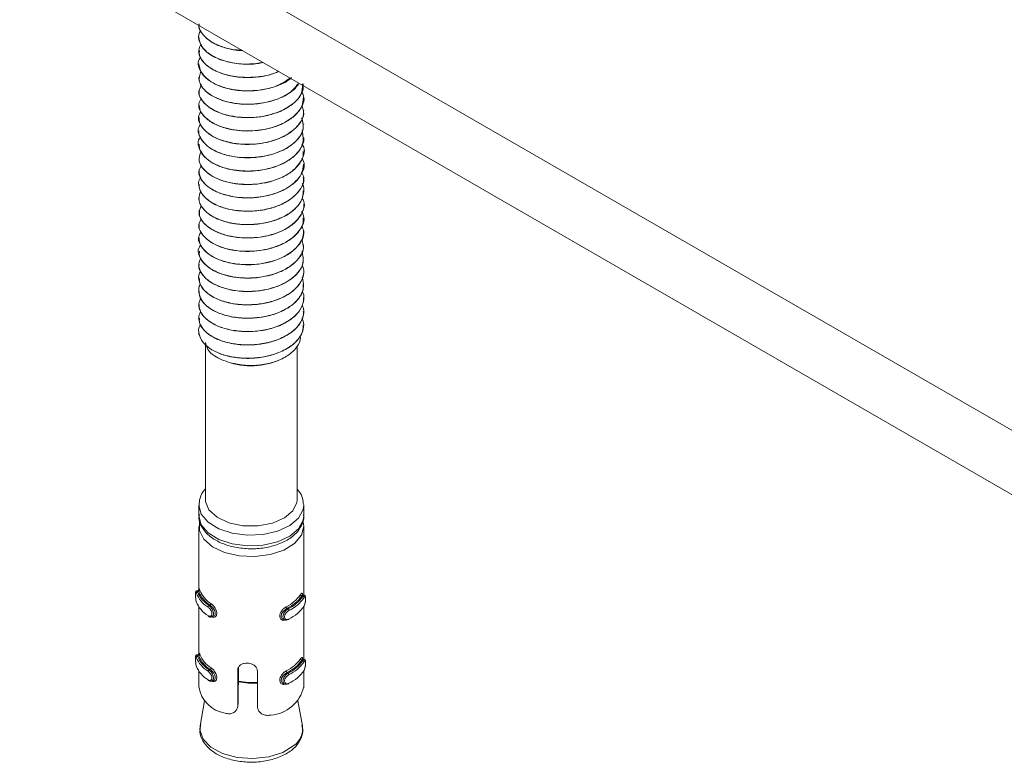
# Model space of a CAD drawing. Header units: millimetres. Extents: x -336 to 487, y -1247 to -28.
# Tile 1 of 49: x -300 to -225, y -1208 to -1152. Entities that reach past the tile are written whole.
import ezdxf

# ---------------------------------------------------------------- set-up
doc = ezdxf.new("R2010")
doc.units = ezdxf.units.MM

msp = doc.modelspace()

# ---------------------------------------------------------------- linework, layer by layer
at = {"color": 7, "linetype": 'Continuous', "lineweight": 15}
for p, q in [((-218.906, -1186.329), (-300.223, -1139.397)), ((-218.906, -1191.229), (-300.223, -1144.297)), ((-286.545, -1153.082), (-286.545, -1153.09)), ((-286.545, -1154.103), (-286.545, -1154.111)), ((-286.545, -1155.124), (-286.545, -1155.132)), ((-286.545, -1156.145), (-286.545, -1156.153)), ((-286.545, -1157.165), (-286.545, -1157.174)), ((-278.545, -1157.684), (-278.545, -1157.676)), ((-286.545, -1158.186), (-286.545, -1158.194)), ((-278.545, -1158.705), (-278.545, -1158.697)), ((-286.545, -1159.207), (-286.545, -1159.215)), ((-286.545, -1160.228), (-286.545, -1160.236)), ((-278.545, -1159.726), (-278.545, -1159.718)), ((-278.545, -1160.746), (-278.545, -1160.739)), ((-286.545, -1161.249), (-286.545, -1161.257)), ((-278.545, -1161.767), (-278.545, -1161.759)), ((-286.545, -1162.269), (-286.545, -1162.278)), ((-286.545, -1163.29), (-286.545, -1163.298)), ((-278.545, -1162.788), (-278.545, -1162.78)), ((-278.545, -1163.809), (-278.545, -1163.8)), ((-286.545, -1164.311), (-286.545, -1164.319)), ((-278.545, -1164.83), (-278.545, -1164.822)), ((-286.545, -1165.332), (-286.545, -1165.34)), ((-286.545, -1166.353), (-286.545, -1166.361)), ((-278.545, -1165.85), (-278.545, -1165.842)), ((-278.545, -1166.871), (-278.545, -1166.863)), ((-286.545, -1167.373), (-286.545, -1167.382)), ((-278.545, -1167.892), (-278.545, -1167.884)), ((-286.545, -1168.394), (-286.545, -1168.402)), ((-286.545, -1169.416), (-286.545, -1169.423)), ((-278.545, -1168.913), (-278.545, -1168.905)), ((-278.545, -1169.934), (-278.545, -1169.926)), ((-286.545, -1170.436), (-286.545, -1170.444)), ((-286.545, -1171.457), (-286.545, -1171.465)), ((-278.545, -1170.954), (-278.545, -1170.946)), ((-278.545, -1171.975), (-278.545, -1171.967)), ((-286.545, -1172.477), (-286.545, -1172.486)), ((-278.545, -1172.996), (-278.545, -1172.988)), ((-286.545, -1173.498), (-286.545, -1173.506)), ((-286.545, -1174.519), (-286.545, -1174.527)), ((-278.545, -1174.017), (-278.545, -1174.009)), ((-278.545, -1175.038), (-278.545, -1175.029)), ((-286.545, -1175.54), (-286.545, -1175.548)), ((-286.545, -1175.548), (-286.545, -1175.739)), ((-286.543, -1175.814), (-286.545, -1175.739)), ((-286.543, -1175.617), (-286.543, -1175.814)), ((-286.045, -1176.562), (-286.045, -1188.397)), ((-279.045, -1188.397), (-279.045, -1176.646)), ((-280.069, -1177.575), (-279.97, -1177.518)), ((-286.545, -1188.805), (-286.545, -1189.622)), ((-278.549, -1188.702), (-278.545, -1188.805)), ((-278.545, -1189.622), (-278.545, -1188.805)), ((-286.545, -1190.439), (-286.545, -1195.277)), ((-278.545, -1195.67), (-278.545, -1190.439)), ((-286.594, -1195.311), (-286.712, -1195.344)), ((-278.499, -1195.688), (-278.609, -1195.645)), ((-286.545, -1196.574), (-286.545, -1200.177)), ((-278.545, -1200.569), (-278.545, -1196.563)), ((-285.57, -1197.345), (-285.451, -1197.312)), ((-280.096, -1197.531), (-279.986, -1197.574)), ((-286.594, -1200.21), (-286.712, -1200.243)), ((-278.499, -1200.588), (-278.609, -1200.545)), ((-286.545, -1201.474), (-286.545, -1202.688)), ((-283.577, -1204.102), (-283.577, -1201.412)), ((-283.529, -1201.225), (-283.545, -1203.85)), ((-282.081, -1201.474), (-282.081, -1204.165)), ((-278.545, -1202.752), (-278.545, -1201.463)), ((-285.57, -1202.245), (-285.451, -1202.212)), ((-280.096, -1202.431), (-279.986, -1202.474)), ((-286.105, -1203.741), (-286.444, -1205.669)), ((-283.582, -1204.184), (-283.551, -1203.935)), ((-283.545, -1203.85), (-283.562, -1203.933)), ((-278.647, -1205.669), (-278.986, -1203.741)), ((-278.647, -1205.669), (-278.656, -1205.621))]:
    msp.add_line(p, q, dxfattribs=at)
at = {"color": 7, "linetype": 'Continuous', "lineweight": 0}
for p, q in [((-286.56, -1195.412), (-286.644, -1195.435)), ((-285.687, -1196.451), (-285.771, -1196.474)), ((-278.693, -1195.74), (-278.616, -1195.771)), ((-279.815, -1196.696), (-279.738, -1196.726)), ((-286.56, -1200.312), (-286.644, -1200.335)), ((-278.693, -1200.64), (-278.616, -1200.67)), ((-285.687, -1201.35), (-285.771, -1201.374)), ((-283.577, -1201.412), (-283.565, -1201.318)), ((-279.815, -1201.596), (-279.738, -1201.626)), ((-283.577, -1204.102), (-283.545, -1203.85))]:
    msp.add_line(p, q, dxfattribs=at)
at = {"color": 7, "linetype": 'Continuous', "lineweight": 0, "flags": 128}
for points in [[(-278.545, -1188.805), (-278.588, -1189.144), (-278.937, -1189.802), (-279.606, -1190.371), (-280.536, -1190.802), (-281.645, -1191.055), (-282.834, -1191.108), (-283.997, -1190.957), (-285.031, -1190.614), (-285.844, -1190.111), (-286.365, -1189.492), (-286.545, -1188.821)], [(-286.545, -1189.622), (-286.545, -1189.628), (-286.365, -1190.308), (-285.844, -1190.927), (-285.031, -1191.431), (-283.997, -1191.773), (-282.834, -1191.925), (-281.645, -1191.871), (-280.536, -1191.618), (-279.606, -1191.188), (-278.937, -1190.618), (-278.588, -1189.96), (-278.545, -1189.622)], [(-286.71, -1195.35), (-286.694, -1195.35), (-286.657, -1195.405), (-286.644, -1195.435), (-286.644, -1195.435), (-286.644, -1195.435)], [(-286.71, -1200.25), (-286.694, -1200.25), (-286.657, -1200.305), (-286.644, -1200.335), (-286.644, -1200.335), (-286.644, -1200.335)], [(-283.556, -1202.248), (-282.762, -1202.345), (-282.081, -1202.328)], [(-282.081, -1202.389), (-282.762, -1202.405), (-283.555, -1202.309)], [(-286.444, -1205.669), (-286.462, -1205.971), (-286.231, -1206.665), (-285.639, -1207.285), (-284.744, -1207.769), (-283.634, -1208.069), (-282.418, -1208.157), (-281.214, -1208.024), (-280.14, -1207.683), (-279.302, -1207.166)]]:
    msp.add_lwpolyline(points, dxfattribs=at)
at = {"color": 7, "linetype": 'Continuous', "lineweight": 15, "flags": 128}
for points in [[(-279.045, -1188.397), (-279.063, -1188.598), (-279.365, -1189.24), (-280.011, -1189.79), (-280.932, -1190.19), (-282.028, -1190.395), (-283.18, -1190.384), (-284.264, -1190.157), (-285.161, -1189.74), (-285.774, -1189.177), (-286.038, -1188.529), (-286.045, -1188.397)], [(-278.586, -1190.111), (-278.545, -1190.421), (-278.717, -1191.108), (-279.235, -1191.734), (-280.051, -1192.243), (-281.092, -1192.59), (-282.265, -1192.742), (-283.463, -1192.686), (-284.578, -1192.427), (-285.51, -1191.988), (-286.174, -1191.41), (-286.51, -1190.744), (-286.499, -1190.088)], [(-278.605, -1195.651), (-278.627, -1195.648), (-278.67, -1195.7), (-278.693, -1195.74), (-278.693, -1195.74), (-278.693, -1195.74)], [(-285.452, -1197.312), (-285.354, -1197.254), (-285.297, -1197.148), (-285.291, -1197.018), (-285.328, -1196.881), (-285.401, -1196.741), (-285.506, -1196.605), (-285.631, -1196.49), (-285.687, -1196.451), (-285.687, -1196.451), (-285.687, -1196.451)], [(-279.738, -1197.543), (-279.725, -1197.55), (-279.713, -1197.553), (-279.702, -1197.553), (-279.692, -1197.549), (-279.684, -1197.542), (-279.678, -1197.532), (-279.674, -1197.52), (-279.673, -1197.504)], [(-278.605, -1200.551), (-278.627, -1200.548), (-278.67, -1200.6), (-278.693, -1200.64), (-278.693, -1200.64), (-278.693, -1200.64)], [(-285.452, -1202.211), (-285.354, -1202.154), (-285.297, -1202.048), (-285.291, -1201.918), (-285.328, -1201.78), (-285.401, -1201.641), (-285.506, -1201.505), (-285.631, -1201.39), (-285.687, -1201.35), (-285.687, -1201.35), (-285.687, -1201.35)], [(-279.738, -1202.442), (-279.725, -1202.449), (-279.713, -1202.453), (-279.702, -1202.453), (-279.692, -1202.449), (-279.684, -1202.442), (-279.678, -1202.432), (-279.674, -1202.419), (-279.673, -1202.404)]]:
    msp.add_lwpolyline(points, dxfattribs=at)
at = {"color": 7, "linetype": 'Continuous', "lineweight": 15}
for centre, radius, start, end in [((-282.564, -1172.713), 5.464, 253.2613, 297.16581), ((-284.715, -1194.734), 2.177, 201.3948, 238.66315), ((-284.667, -1194.661), 2.123, 201.39542, 238.66225), ((-284.497, -1194.565), 2.23, 202.3232, 237.73465), ((-284.449, -1194.492), 2.176, 202.3238, 237.73272), ((-281.068, -1194.068), 2.769, 295.35854, 325.45311), ((-284.715, -1195.387), 2.177, 201.3948, 238.66315), ((-281.031, -1194.13), 2.839, 295.35868, 325.45286), ((-280.86, -1194.271), 2.7, 294.564, 326.24788), ((-280.824, -1194.333), 2.769, 294.56453, 326.24693), ((-280.824, -1194.986), 2.769, 294.56453, 326.24693), ((-285.797, -1197.251), 0.0503, 174.5688, 238.01329), ((-284.449, -1199.392), 2.176, 202.3238, 237.73272), ((-284.715, -1199.634), 2.177, 201.3948, 238.66315), ((-284.667, -1199.561), 2.123, 201.39542, 238.66225), ((-284.497, -1199.465), 2.23, 202.3232, 237.73465), ((-281.068, -1198.968), 2.769, 295.35854, 325.45311), ((-281.031, -1199.03), 2.839, 295.35868, 325.45286), ((-280.86, -1199.17), 2.7, 294.564, 326.24788), ((-280.824, -1199.233), 2.769, 294.56453, 326.24693), ((-284.715, -1200.287), 2.177, 201.3948, 238.66315), ((-280.824, -1199.886), 2.769, 294.56453, 326.24693), ((-285.797, -1202.151), 0.0504, 174.63605, 237.94604), ((-284.177, -1202.318), 2.397, 188.88914, 261.03625), ((-281.234, -1202.08), 2.757, 273.63015, 347.18143)]:
    msp.add_arc(centre, radius, start, end, dxfattribs=at)
at = {"color": 7, "linetype": 'Continuous', "lineweight": 0}
for centre, radius, start, end in [((-286.638, -1195.539), 0.104, 92.96637, 173.74691), ((-286.566, -1195.307), 0.105, 273.51313, 353.79275), ((-278.673, -1195.628), 0.114, 185.58898, 260.03681), ((-285.703, -1196.601), 0.145, 118.30111, 176.85495), ((-285.753, -1196.324), 0.143, 297.58089, 356.75646), ((-278.634, -1195.882), 0.113, 5.68694, 80.61271), ((-279.72, -1196.565), 0.162, 182.18566, 233.99513), ((-279.836, -1196.857), 0.164, 2.09067, 53.21151), ((-286.566, -1200.207), 0.105, 273.51821, 353.7914), ((-286.638, -1200.439), 0.104, 92.95881, 173.75447), ((-278.673, -1200.528), 0.114, 185.59038, 260.03198), ((-278.634, -1200.782), 0.113, 5.67976, 80.61989), ((-285.703, -1201.501), 0.144, 118.2951, 176.86095), ((-285.753, -1201.224), 0.143, 297.58505, 356.75498), ((-279.72, -1201.465), 0.162, 182.18712, 233.99136), ((-279.836, -1201.757), 0.164, 2.08527, 53.21691), ((-280.189, -1205.886), 1.557, 304.71234, 8.02758)]:
    msp.add_arc(centre, radius, start, end, dxfattribs=at)
at = {"color": 7, "linetype": 'Continuous', "lineweight": 15}
for points, knots in [([(-283.223, -1154.109), (-283.225, -1154.109), (-283.682, -1154.127), (-284.543, -1153.922), (-285.631, -1153.494), (-286.308, -1152.867), (-286.605, -1152.351), (-286.53, -1152.088), (-286.523, -1152.063)], [0, 0, 0, 0, 0.001083, 0.245968, 0.487334, 0.733338, 0.974105, 1, 1, 1, 1]), ([(-286.515, -1152.071), (-286.525, -1152.118), (-286.572, -1152.365), (-286.3, -1152.896), (-285.764, -1153.377), (-285.275, -1153.628), (-285.147, -1153.682), (-285.13, -1153.691), (-285.123, -1153.693), (-285.123, -1153.693), (-285.123, -1153.693), (-285.123, -1153.693), (-285.123, -1153.693), (-285.122, -1153.694), (-285.12, -1153.695), (-285.113, -1153.698), (-285.097, -1153.705), (-285.064, -1153.718), (-284.999, -1153.745), (-284.794, -1153.825), (-284.452, -1153.931), (-283.918, -1154.059), (-283.514, -1154.071), (-283.278, -1154.077)], [0, 0, 0, 0, 0.048456, 0.251917, 0.538358, 0.615436, 0.624122, 0.628572, 0.628643, 0.628676, 0.628687, 0.628691, 0.628695, 0.628721, 0.628923, 0.630545, 0.633788, 0.640273, 0.653243, 0.679183, 0.780506, 0.871537, 1, 1, 1, 1]), ([(-281.652, -1155.016), (-281.982, -1155.068), (-282.764, -1155.193), (-284.013, -1155.08), (-285.199, -1154.729), (-286.089, -1154.169), (-286.535, -1153.478), (-286.626, -1152.912), (-286.429, -1152.633), (-286.392, -1152.581)], [0, 0, 0, 0, 0.123945, 0.2930764, 0.4587199, 0.6273486, 0.7942228, 0.9614544, 1, 1, 1, 1]), ([(-286.539, -1153.09), (-286.513, -1153.284), (-286.46, -1153.685), (-286.038, -1154.173), (-285.577, -1154.493), (-285.069, -1154.752), (-284.333, -1155.013), (-283.261, -1155.162), (-282.298, -1155.166), (-281.794, -1155.054), (-281.642, -1155.021)], [0, 0, 0, 0, 0.150226, 0.310355, 0.411802, 0.468389, 0.607426, 0.780708, 0.933985, 1, 1, 1, 1]), ([(-280.468, -1155.699), (-280.569, -1155.75), (-281.026, -1155.98), (-282.078, -1156.155), (-283.444, -1156.183), (-284.725, -1155.929), (-285.758, -1155.447), (-286.397, -1154.805), (-286.632, -1154.167), (-286.463, -1153.798), (-286.4, -1153.662)], [0, 0, 0, 0, 0.041345, 0.186178, 0.332904, 0.479133, 0.624418, 0.771702, 0.916126, 1, 1, 1, 1]), ([(-286.505, -1154.111), (-286.513, -1154.209), (-286.539, -1154.511), (-286.214, -1155.036), (-285.579, -1155.548), (-284.652, -1155.944), (-283.708, -1156.141), (-282.942, -1156.177), (-282.547, -1156.165), (-282.406, -1156.157), (-282.341, -1156.153), (-282.312, -1156.151), (-282.218, -1156.144), (-281.902, -1156.114), (-281.253, -1156.015), (-280.745, -1155.829), (-280.438, -1155.716)], [0, 0, 0, 0, 0.063922, 0.198439, 0.355037, 0.469327, 0.619133, 0.712771, 0.741678, 0.758595, 0.76256, 0.764898, 0.768667, 0.7961, 0.87697, 1, 1, 1, 1]), ([(-279.571, -1156.216), (-279.913, -1156.441), (-280.675, -1156.942), (-282.411, -1157.243), (-284.222, -1157.124), (-285.735, -1156.539), (-286.513, -1155.671), (-286.701, -1154.938), (-286.418, -1154.629), (-286.398, -1154.608)], [0, 0, 0, 0, 0.137061, 0.306051, 0.477623, 0.646524, 0.817565, 0.987333, 1, 1, 1, 1]), ([(-286.539, -1155.131), (-286.508, -1155.34), (-286.444, -1155.784), (-285.893, -1156.356), (-285.124, -1156.787), (-284.139, -1157.1), (-282.996, -1157.226), (-281.769, -1157.143), (-280.693, -1156.876), (-279.888, -1156.536), (-279.568, -1156.257), (-279.476, -1156.178)], [0, 0, 0, 0, 0.118447, 0.251947, 0.360223, 0.461545, 0.604567, 0.714814, 0.83267, 0.95214, 1, 1, 1, 1]), ([(-278.943, -1156.579), (-279.104, -1156.812), (-279.505, -1157.395), (-280.919, -1158.013), (-282.734, -1158.284), (-284.54, -1158.068), (-285.912, -1157.424), (-286.642, -1156.548), (-286.471, -1155.956), (-286.393, -1155.688)], [0, 0, 0, 0, 0.103149, 0.258101, 0.410675, 0.565544, 0.718613, 0.872284, 1, 1, 1, 1]), ([(-286.539, -1156.153), (-286.54, -1156.193), (-286.544, -1156.306), (-286.467, -1156.646), (-286.174, -1157.133), (-285.468, -1157.65), (-284.564, -1158.012), (-283.444, -1158.22), (-282.256, -1158.224), (-281.002, -1158.007), (-280.133, -1157.665), (-279.588, -1157.322), (-279.222, -1157.05), (-279.053, -1156.819), (-278.946, -1156.671)], [0, 0, 0, 0, 0.020821, 0.058652, 0.176151, 0.281837, 0.390662, 0.489656, 0.612692, 0.715257, 0.843419, 0.887108, 0.928061, 1, 1, 1, 1]), ([(-278.695, -1157.245), (-278.637, -1157.356), (-278.393, -1157.827), (-278.796, -1158.72), (-279.876, -1159.646), (-281.55, -1160.212), (-283.41, -1160.302), (-285.111, -1159.917), (-286.242, -1159.16), (-286.69, -1158.35), (-286.44, -1157.906), (-286.364, -1157.77)], [0, 0, 0, 0, 0.040078, 0.170222, 0.29834, 0.428089, 0.556856, 0.685501, 0.815356, 0.943442, 1, 1, 1, 1]), ([(-286.527, -1157.175), (-286.533, -1157.199), (-286.591, -1157.431), (-286.353, -1157.903), (-285.798, -1158.48), (-284.936, -1158.908), (-283.873, -1159.19), (-282.714, -1159.267), (-281.508, -1159.138), (-280.429, -1158.831), (-279.543, -1158.355), (-278.904, -1157.754), (-278.563, -1157.183), (-278.581, -1156.795), (-278.587, -1156.663)], [0, 0, 0, 0, 0.010734, 0.104741, 0.209226, 0.302237, 0.384804, 0.495734, 0.57873, 0.672598, 0.771983, 0.850395, 0.948807, 1, 1, 1, 1]), ([(-278.626, -1156.65), (-278.638, -1156.93), (-278.665, -1157.584), (-279.651, -1158.48), (-281.215, -1159.123), (-283.078, -1159.3), (-284.832, -1158.999), (-286.091, -1158.296), (-286.671, -1157.444), (-286.447, -1156.922), (-286.358, -1156.715)], [0, 0, 0, 0, 0.100589, 0.234949, 0.371441, 0.50598, 0.641715, 0.777186, 0.91185, 1, 1, 1, 1]), ([(-286.541, -1158.194), (-286.522, -1158.358), (-286.48, -1158.727), (-286.057, -1159.283), (-285.319, -1159.772), (-284.606, -1160.02), (-284.124, -1160.129), (-283.73, -1160.202), (-283.075, -1160.267), (-282.065, -1160.241), (-280.945, -1160.032), (-279.912, -1159.605), (-279.139, -1159.044), (-278.63, -1158.391), (-278.591, -1157.912), (-278.572, -1157.682)], [0, 0, 0, 0, 0.07271, 0.164318, 0.263729, 0.353825, 0.367765, 0.391237, 0.455425, 0.527975, 0.631316, 0.727264, 0.815783, 0.911645, 1, 1, 1, 1]), ([(-278.692, -1158.325), (-278.628, -1158.485), (-278.419, -1159.011), (-278.941, -1159.928), (-280.146, -1160.801), (-281.883, -1161.284), (-283.738, -1161.289), (-285.373, -1160.822), (-286.37, -1160.016), (-286.704, -1159.238), (-286.435, -1158.854), (-286.376, -1158.77)], [0, 0, 0, 0, 0.056634, 0.187182, 0.316201, 0.445745, 0.575845, 0.704586, 0.835286, 0.963951, 1, 1, 1, 1]), ([(-286.512, -1159.215), (-286.519, -1159.31), (-286.534, -1159.503), (-286.407, -1159.796), (-286.152, -1160.186), (-285.622, -1160.625), (-284.703, -1161.038), (-283.544, -1161.28), (-282.381, -1161.288), (-281.273, -1161.125), (-280.286, -1160.811), (-279.431, -1160.314), (-278.808, -1159.673), (-278.523, -1159.115), (-278.563, -1158.765), (-278.57, -1158.706)], [0, 0, 0, 0, 0.042308, 0.086006, 0.132572, 0.227779, 0.317904, 0.420563, 0.525634, 0.592104, 0.688881, 0.783183, 0.864255, 0.976728, 1, 1, 1, 1]), ([(-278.704, -1159.244), (-278.627, -1159.507), (-278.442, -1160.141), (-279.105, -1161.129), (-280.434, -1161.943), (-282.221, -1162.341), (-284.059, -1162.26), (-285.616, -1161.715), (-286.469, -1160.867), (-286.708, -1160.126), (-286.437, -1159.8), (-286.409, -1159.766)], [0, 0, 0, 0, 0.090578, 0.218725, 0.346602, 0.473735, 0.602521, 0.729335, 0.858064, 0.98528, 1, 1, 1, 1]), ([(-278.661, -1160.226), (-278.601, -1160.572), (-278.474, -1161.292), (-279.298, -1162.321), (-280.734, -1163.071), (-282.562, -1163.382), (-284.371, -1163.214), (-285.836, -1162.598), (-286.543, -1161.713), (-286.695, -1160.997), (-286.416, -1160.712), (-286.415, -1160.71)], [0, 0, 0, 0, 0.116394, 0.242116, 0.369007, 0.494176, 0.621337, 0.746665, 0.87313, 0.999318, 1, 1, 1, 1]), ([(-286.538, -1160.236), (-286.54, -1160.246), (-286.595, -1160.456), (-286.458, -1160.726), (-286.291, -1160.992), (-286.223, -1161.08), (-286.185, -1161.125), (-286.166, -1161.147), (-286.158, -1161.156), (-286.156, -1161.159), (-286.155, -1161.159), (-286.155, -1161.16), (-286.154, -1161.16), (-286.154, -1161.16), (-286.154, -1161.16), (-286.154, -1161.16), (-286.153, -1161.161), (-286.144, -1161.172), (-286.119, -1161.198), (-286.041, -1161.279), (-285.748, -1161.542), (-285.118, -1161.906), (-284.06, -1162.218), (-282.925, -1162.326), (-281.981, -1162.259), (-281.28, -1162.127), (-280.561, -1161.927), (-279.738, -1161.55), (-278.963, -1160.911), (-278.562, -1160.276), (-278.577, -1159.851), (-278.581, -1159.725)], [0, 0, 0, 0, 0.0044445, 0.0947557, 0.1182971, 0.1308772, 0.1373691, 0.1406648, 0.141494, 0.1419098, 0.1419619, 0.1419881, 0.1420002, 0.1420045, 0.1420057, 0.1420266, 0.1420678, 0.14243, 0.1473127, 0.1557153, 0.1830793, 0.2855428, 0.3767351, 0.4730804, 0.5607604, 0.600175, 0.6460499, 0.7463056, 0.8361773, 0.9513213, 1, 1, 1, 1]), ([(-286.521, -1161.256), (-286.517, -1161.394), (-286.506, -1161.71), (-286.153, -1162.249), (-285.482, -1162.755), (-284.687, -1163.062), (-283.963, -1163.232), (-283.426, -1163.299), (-282.968, -1163.316), (-282.626, -1163.316), (-282.024, -1163.286), (-281.098, -1163.131), (-280.075, -1162.753), (-279.283, -1162.237), (-278.736, -1161.587), (-278.493, -1161.07), (-278.553, -1160.766), (-278.557, -1160.747)], [0, 0, 0, 0, 0.0612561, 0.1405427, 0.2506923, 0.3376387, 0.3752431, 0.443124, 0.4704878, 0.4858679, 0.5252354, 0.6142474, 0.7096799, 0.802166, 0.88143, 0.9926002, 1, 1, 1, 1]), ([(-278.684, -1161.228), (-278.654, -1161.271), (-278.381, -1161.659), (-278.628, -1162.505), (-279.495, -1163.5), (-281.054, -1164.185), (-282.898, -1164.408), (-284.68, -1164.152), (-285.999, -1163.479), (-286.656, -1162.617), (-286.458, -1162.061), (-286.375, -1161.825)], [0, 0, 0, 0, 0.015899, 0.14361, 0.27, 0.398308, 0.524617, 0.65255, 0.77949, 0.906335, 1, 1, 1, 1]), ([(-286.512, -1162.279), (-286.522, -1162.334), (-286.565, -1162.574), (-286.328, -1163.042), (-285.787, -1163.589), (-284.933, -1164.013), (-284.217, -1164.203), (-283.711, -1164.281), (-283.285, -1164.33), (-282.543, -1164.352), (-281.758, -1164.27), (-281.061, -1164.114), (-280.357, -1163.888), (-279.583, -1163.489), (-278.913, -1162.875), (-278.56, -1162.287), (-278.581, -1161.896), (-278.587, -1161.767)], [0, 0, 0, 0, 0.024663, 0.107475, 0.209599, 0.301936, 0.385548, 0.401784, 0.430008, 0.491329, 0.579638, 0.616468, 0.666121, 0.765627, 0.849085, 0.950299, 1, 1, 1, 1]), ([(-278.687, -1162.328), (-278.639, -1162.411), (-278.384, -1162.848), (-278.732, -1163.722), (-279.739, -1164.674), (-281.377, -1165.282), (-283.234, -1165.418), (-284.966, -1165.077), (-286.165, -1164.347), (-286.679, -1163.521), (-286.445, -1163.043), (-286.363, -1162.877)], [0, 0, 0, 0, 0.030147, 0.15996, 0.287788, 0.417553, 0.545781, 0.674556, 0.803852, 0.93182, 1, 1, 1, 1]), ([(-278.701, -1163.382), (-278.636, -1163.521), (-278.403, -1164.023), (-278.86, -1164.934), (-279.879, -1165.738), (-281.129, -1166.196), (-282.33, -1166.387), (-283.55, -1166.369), (-284.679, -1166.141), (-285.613, -1165.73), (-286.273, -1165.183), (-286.562, -1164.55), (-286.597, -1164.072), (-286.435, -1163.844), (-286.416, -1163.818)], [0, 0, 0, 0, 0.049135, 0.177833, 0.304672, 0.390994, 0.475407, 0.56161, 0.647199, 0.732009, 0.818443, 0.903018, 0.988905, 1, 1, 1, 1]), ([(-286.528, -1163.297), (-286.509, -1163.486), (-286.471, -1163.851), (-286.025, -1164.41), (-285.312, -1164.88), (-284.278, -1165.235), (-283.202, -1165.378), (-282.035, -1165.341), (-280.921, -1165.128), (-279.883, -1164.697), (-279.15, -1164.15), (-278.645, -1163.506), (-278.594, -1163.044), (-278.565, -1162.786)], [0, 0, 0, 0, 0.0835795, 0.1620179, 0.2681452, 0.3540664, 0.4571001, 0.5328541, 0.6312423, 0.7287314, 0.8222906, 0.9008085, 1, 1, 1, 1]), ([(-286.514, -1164.319), (-286.519, -1164.417), (-286.533, -1164.696), (-286.241, -1165.21), (-285.623, -1165.737), (-284.759, -1166.109), (-283.721, -1166.355), (-282.521, -1166.415), (-281.279, -1166.236), (-280.241, -1165.89), (-279.423, -1165.413), (-278.814, -1164.779), (-278.523, -1164.227), (-278.57, -1163.88), (-278.579, -1163.81)], [0, 0, 0, 0, 0.043773, 0.12435, 0.234612, 0.321175, 0.390355, 0.50973, 0.604764, 0.688632, 0.784555, 0.865366, 0.972745, 1, 1, 1, 1]), ([(-286.513, -1165.342), (-286.524, -1165.384), (-286.571, -1165.572), (-286.392, -1165.976), (-285.963, -1166.526), (-285.133, -1167.002), (-284.066, -1167.321), (-282.926, -1167.432), (-281.765, -1167.347), (-280.634, -1167.076), (-279.719, -1166.638), (-279.045, -1166.076), (-278.614, -1165.491), (-278.599, -1165.045), (-278.591, -1164.827)], [0, 0, 0, 0, 0.018851, 0.084472, 0.180333, 0.285935, 0.372898, 0.474718, 0.562075, 0.648224, 0.757867, 0.828602, 0.916307, 1, 1, 1, 1]), ([(-278.659, -1164.257), (-278.653, -1164.267), (-278.5, -1164.508), (-278.523, -1165.037), (-278.778, -1165.77), (-279.417, -1166.426), (-280.328, -1166.948), (-281.446, -1167.29), (-282.665, -1167.423), (-283.869, -1167.349), (-284.955, -1167.066), (-285.824, -1166.614), (-286.383, -1166.039), (-286.617, -1165.407), (-286.475, -1165.004), (-286.408, -1164.812)], [0, 0, 0, 0, 0.00365, 0.086834, 0.171492, 0.254285, 0.338508, 0.422665, 0.505502, 0.590172, 0.673276, 0.757094, 0.841554, 0.924244, 1, 1, 1, 1]), ([(-278.668, -1165.366), (-278.638, -1165.411), (-278.378, -1165.805), (-278.66, -1166.651), (-279.569, -1167.633), (-281.155, -1168.294), (-283.005, -1168.489), (-284.772, -1168.207), (-286.053, -1167.515), (-286.661, -1166.671), (-286.454, -1166.148), (-286.373, -1165.942)], [0, 0, 0, 0, 0.016903, 0.14618, 0.27384, 0.403517, 0.531245, 0.660337, 0.788852, 0.916869, 1, 1, 1, 1]), ([(-278.705, -1166.397), (-278.645, -1166.505), (-278.389, -1166.971), (-278.768, -1167.866), (-279.821, -1168.803), (-281.48, -1169.386), (-283.34, -1169.494), (-285.053, -1169.127), (-286.212, -1168.381), (-286.686, -1167.562), (-286.441, -1167.103), (-286.361, -1166.953)], [0, 0, 0, 0, 0.0391692, 0.1686807, 0.2961649, 0.4254227, 0.5534547, 0.6816329, 0.8107653, 0.938287, 1, 1, 1, 1]), ([(-286.509, -1166.36), (-286.509, -1166.5), (-286.509, -1166.818), (-286.145, -1167.358), (-285.476, -1167.862), (-284.462, -1168.252), (-283.32, -1168.441), (-282.211, -1168.417), (-281.108, -1168.233), (-280.109, -1167.881), (-279.274, -1167.334), (-278.73, -1166.681), (-278.492, -1166.166), (-278.552, -1165.866), (-278.555, -1165.851)], [0, 0, 0, 0, 0.062332, 0.141275, 0.251952, 0.338113, 0.440852, 0.537993, 0.599865, 0.709948, 0.803498, 0.882648, 0.994001, 1, 1, 1, 1]), ([(-286.512, -1167.383), (-286.522, -1167.44), (-286.568, -1167.703), (-286.413, -1167.967), (-286.27, -1168.164), (-286.259, -1168.179), (-286.22, -1168.229), (-286.064, -1168.415), (-285.667, -1168.752), (-284.892, -1169.136), (-283.845, -1169.399), (-283.028, -1169.45), (-282.516, -1169.434), (-282.133, -1169.413), (-281.409, -1169.319), (-280.441, -1169.04), (-279.536, -1168.56), (-279.077, -1168.132), (-278.867, -1167.847), (-278.722, -1167.621), (-278.559, -1167.288), (-278.579, -1166.996), (-278.588, -1166.871)], [0, 0, 0, 0, 0.025454, 0.117681, 0.118483, 0.119959, 0.124937, 0.142985, 0.211345, 0.30371, 0.395617, 0.489166, 0.499363, 0.51807, 0.580927, 0.673715, 0.766009, 0.858294, 0.868156, 0.887054, 0.951866, 1, 1, 1, 1]), ([(-278.695, -1167.494), (-278.631, -1167.645), (-278.412, -1168.161), (-278.908, -1169.076), (-280.088, -1169.961), (-281.812, -1170.462), (-283.669, -1170.484), (-285.318, -1170.035), (-286.346, -1169.239), (-286.702, -1168.448), (-286.431, -1168.047), (-286.364, -1167.948)], [0, 0, 0, 0, 0.05371, 0.183861, 0.312315, 0.441563, 0.571034, 0.699384, 0.829591, 0.957761, 1, 1, 1, 1]), ([(-286.535, -1168.402), (-286.516, -1168.585), (-286.488, -1168.846), (-286.259, -1169.218), (-285.918, -1169.591), (-285.258, -1170.006), (-284.485, -1170.268), (-283.769, -1170.405), (-283.01, -1170.481), (-281.979, -1170.442), (-280.85, -1170.206), (-279.866, -1169.787), (-279.104, -1169.224), (-278.691, -1168.633), (-278.553, -1168.176), (-278.55, -1167.956), (-278.549, -1167.892)], [0, 0, 0, 0, 0.0812757, 0.1157184, 0.1742897, 0.2675481, 0.3588378, 0.3934546, 0.4524143, 0.5450437, 0.636692, 0.7302403, 0.8219849, 0.9145012, 0.9752864, 1, 1, 1, 1]), ([(-278.688, -1168.547), (-278.624, -1168.756), (-278.447, -1169.336), (-279.072, -1170.279), (-280.371, -1171.106), (-282.149, -1171.522), (-283.991, -1171.459), (-285.566, -1170.93), (-286.45, -1170.091), (-286.708, -1169.343), (-286.438, -1169.007), (-286.404, -1168.964)], [0, 0, 0, 0, 0.073468, 0.20366, 0.333248, 0.462353, 0.59296, 0.72164, 0.852329, 0.981313, 1, 1, 1, 1]), ([(-278.673, -1169.422), (-278.608, -1169.75), (-278.467, -1170.452), (-279.255, -1171.472), (-280.67, -1172.237), (-282.488, -1172.567), (-284.11, -1172.432), (-285.294, -1172.026), (-286.065, -1171.525), (-286.496, -1170.916), (-286.613, -1170.36), (-286.446, -1170.047), (-286.388, -1169.94)], [0, 0, 0, 0, 0.111073, 0.237422, 0.36469, 0.490384, 0.618061, 0.701784, 0.787339, 0.872137, 0.956348, 1, 1, 1, 1]), ([(-286.503, -1169.423), (-286.512, -1169.525), (-286.537, -1169.833), (-286.218, -1170.336), (-285.591, -1170.853), (-284.689, -1171.247), (-283.739, -1171.445), (-282.968, -1171.489), (-282.195, -1171.469), (-281.629, -1171.391), (-281.15, -1171.276), (-280.787, -1171.177), (-280.143, -1170.939), (-279.371, -1170.482), (-278.797, -1169.851), (-278.528, -1169.303), (-278.571, -1168.988), (-278.581, -1168.914)], [0, 0, 0, 0, 0.045264, 0.136952, 0.23053, 0.322295, 0.414853, 0.475455, 0.5085, 0.599832, 0.610582, 0.629756, 0.693286, 0.786189, 0.877685, 0.971236, 1, 1, 1, 1]), ([(-286.524, -1170.445), (-286.531, -1170.47), (-286.591, -1170.685), (-286.362, -1171.151), (-285.856, -1171.705), (-285.017, -1172.145), (-284.048, -1172.426), (-282.915, -1172.535), (-281.77, -1172.453), (-280.803, -1172.22), (-280.143, -1171.943), (-279.543, -1171.601), (-279.135, -1171.263), (-278.803, -1170.831), (-278.585, -1170.434), (-278.581, -1170.104), (-278.579, -1169.932)], [0, 0, 0, 0, 0.011303, 0.09681, 0.206156, 0.287884, 0.37767, 0.471189, 0.563083, 0.648442, 0.713256, 0.749292, 0.840696, 0.872712, 0.933966, 1, 1, 1, 1]), ([(-278.658, -1170.496), (-278.612, -1170.62), (-278.475, -1170.991), (-278.647, -1171.629), (-279.141, -1172.321), (-279.962, -1172.898), (-281.012, -1173.311), (-282.207, -1173.523), (-283.43, -1173.526), (-284.573, -1173.319), (-285.531, -1172.923), (-286.221, -1172.389), (-286.55, -1171.761), (-286.603, -1171.261), (-286.434, -1171.009), (-286.402, -1170.961)], [0, 0, 0, 0, 0.043511, 0.129383, 0.21432, 0.298908, 0.384875, 0.468929, 0.554542, 0.639942, 0.724134, 0.810141, 0.894468, 0.979696, 1, 1, 1, 1]), ([(-278.659, -1171.416), (-278.6, -1171.642), (-278.477, -1172.118), (-278.744, -1172.846), (-279.336, -1173.511), (-280.227, -1174.049), (-281.328, -1174.411), (-282.542, -1174.565), (-283.752, -1174.511), (-284.856, -1174.249), (-285.746, -1173.812), (-286.354, -1173.245), (-286.574, -1172.605), (-286.581, -1172.152), (-286.423, -1171.952), (-286.422, -1171.952)], [0, 0, 0, 0, 0.076875, 0.161643, 0.244668, 0.328771, 0.413197, 0.496013, 0.580721, 0.664169, 0.747797, 0.832456, 0.915237, 0.999756, 1, 1, 1, 1]), ([(-286.511, -1171.464), (-286.51, -1171.604), (-286.507, -1171.956), (-286.157, -1172.434), (-285.737, -1172.764), (-285.483, -1172.911), (-285.407, -1172.952), (-285.115, -1173.105), (-284.685, -1173.27), (-283.99, -1173.432), (-283.243, -1173.535), (-282.586, -1173.531), (-282.194, -1173.495), (-282.18, -1173.494), (-282.131, -1173.489), (-281.946, -1173.47), (-281.583, -1173.418), (-281.226, -1173.339), (-280.939, -1173.259), (-280.584, -1173.148), (-279.956, -1172.887), (-279.229, -1172.402), (-278.695, -1171.751), (-278.557, -1171.246), (-278.544, -1170.98), (-278.545, -1170.955), (-278.545, -1170.954)], [0, 0, 0, 0, 0.062113, 0.156188, 0.223594, 0.241879, 0.247153, 0.249848, 0.341197, 0.373103, 0.434425, 0.527468, 0.527821, 0.528506, 0.530875, 0.539605, 0.573026, 0.619055, 0.628551, 0.647342, 0.712708, 0.804998, 0.896903, 0.990411, 0.999696, 1, 1, 1, 1]), ([(-286.511, -1172.487), (-286.521, -1172.547), (-286.566, -1172.813), (-286.409, -1173.08), (-286.266, -1173.273), (-286.263, -1173.277), (-286.253, -1173.291), (-286.215, -1173.34), (-286.057, -1173.526), (-285.657, -1173.863), (-284.877, -1174.246), (-283.827, -1174.506), (-283.037, -1174.553), (-282.609, -1174.541), (-282.496, -1174.537), (-282.126, -1174.517), (-281.397, -1174.421), (-280.425, -1174.138), (-279.523, -1173.655), (-279.069, -1173.227), (-278.861, -1172.942), (-278.717, -1172.717), (-278.557, -1172.386), (-278.579, -1172.096), (-278.588, -1171.975)], [0, 0, 0, 0, 0.026958, 0.119179, 0.11943, 0.119855, 0.121222, 0.126032, 0.14395, 0.212856, 0.305172, 0.397128, 0.490674, 0.493997, 0.499652, 0.517948, 0.582399, 0.675226, 0.767513, 0.859789, 0.869219, 0.887979, 0.953381, 1, 1, 1, 1]), ([(-278.649, -1172.485), (-278.633, -1172.516), (-278.484, -1172.782), (-278.543, -1173.332), (-278.863, -1174.057), (-279.555, -1174.693), (-280.508, -1175.187), (-281.651, -1175.494), (-282.875, -1175.592), (-284.066, -1175.481), (-285.121, -1175.166), (-285.945, -1174.69), (-286.443, -1174.098), (-286.617, -1173.5), (-286.458, -1173.14), (-286.391, -1172.989)], [0, 0, 0, 0, 0.0107678, 0.0951128, 0.1803223, 0.2636783, 0.3488512, 0.4332842, 0.5171154, 0.6024618, 0.6859377, 0.7708209, 0.8556809, 0.9391714, 1, 1, 1, 1]), ([(-286.534, -1173.505), (-286.511, -1173.7), (-286.462, -1174.096), (-285.986, -1174.651), (-285.23, -1175.126), (-284.236, -1175.451), (-283.11, -1175.59), (-281.96, -1175.544), (-280.832, -1175.305), (-279.852, -1174.883), (-279.094, -1174.318), (-278.687, -1173.728), (-278.552, -1173.275), (-278.55, -1173.058), (-278.55, -1172.996)], [0, 0, 0, 0, 0.086221, 0.1757, 0.268562, 0.366583, 0.453666, 0.546296, 0.638025, 0.731618, 0.823368, 0.915973, 0.976008, 1, 1, 1, 1]), ([(-278.657, -1173.546), (-278.62, -1173.629), (-278.475, -1173.954), (-278.595, -1174.555), (-279.02, -1175.262), (-279.791, -1175.864), (-280.803, -1176.311), (-281.979, -1176.562), (-283.206, -1176.604), (-284.371, -1176.435), (-285.371, -1176.071), (-286.117, -1175.559), (-286.515, -1174.944), (-286.612, -1174.416), (-286.45, -1174.133), (-286.406, -1174.055)], [0, 0, 0, 0, 0.02929, 0.115137, 0.200784, 0.285208, 0.371457, 0.456029, 0.541488, 0.627468, 0.711704, 0.797856, 0.882911, 0.967856, 1, 1, 1, 1]), ([(-278.671, -1174.519), (-278.615, -1174.685), (-278.475, -1175.098), (-278.674, -1175.774), (-279.2, -1176.458), (-280.044, -1177.023), (-281.111, -1177.421), (-282.312, -1177.614), (-283.532, -1177.6), (-284.664, -1177.375), (-285.601, -1176.966), (-286.266, -1176.421), (-286.561, -1175.788), (-286.596, -1175.299), (-286.426, -1175.061), (-286.4, -1175.025)], [0, 0, 0, 0, 0.0571629, 0.1423098, 0.2262014, 0.3102517, 0.3953557, 0.4785688, 0.563521, 0.6479247, 0.7314923, 0.8166963, 0.9000848, 0.9847135, 1, 1, 1, 1]), ([(-286.503, -1174.527), (-286.511, -1174.632), (-286.535, -1174.943), (-286.21, -1175.449), (-285.578, -1175.965), (-284.673, -1176.356), (-283.724, -1176.551), (-282.953, -1176.594), (-282.18, -1176.571), (-281.612, -1176.492), (-281.135, -1176.376), (-280.773, -1176.276), (-280.128, -1176.037), (-279.447, -1175.627), (-279.052, -1175.24), (-278.889, -1175.024), (-278.696, -1174.734), (-278.525, -1174.399), (-278.57, -1174.088), (-278.58, -1174.018)], [0, 0, 0, 0, 0.046725, 0.138431, 0.23199, 0.323697, 0.416281, 0.476113, 0.509891, 0.601198, 0.61169, 0.63078, 0.694659, 0.787503, 0.851479, 0.869887, 0.879212, 0.97275, 1, 1, 1, 1]), ([(-286.543, -1175.617), (-286.502, -1175.823), (-286.456, -1176.052), (-286.288, -1176.307), (-286.143, -1176.5), (-285.781, -1176.841), (-285.139, -1177.194), (-284.518, -1177.393), (-284.171, -1177.472), (-283.701, -1177.564), (-282.894, -1177.639), (-281.745, -1177.554), (-280.638, -1177.281), (-279.689, -1176.83), (-279.126, -1176.358), (-278.797, -1175.925), (-278.583, -1175.531), (-278.581, -1175.204), (-278.581, -1175.036)], [0, 0, 0, 0, 0.09225, 0.102787, 0.122055, 0.186683, 0.280478, 0.344541, 0.363287, 0.373145, 0.46762, 0.560632, 0.648036, 0.748257, 0.840573, 0.872546, 0.934823, 1, 1, 1, 1]), ([(-284.138, -1177.946), (-283.771, -1178.026), (-283.039, -1178.186), (-281.818, -1178.141), (-280.67, -1177.881), (-279.69, -1177.406), (-279.047, -1176.767), (-278.75, -1176.234), (-278.805, -1175.947), (-278.813, -1175.908)], [0, 0, 0, 0, 0.159677, 0.319353, 0.479043, 0.643192, 0.807277, 0.974356, 1, 1, 1, 1]), ([(-284.138, -1177.946), (-284.582, -1177.793), (-285.324, -1177.536), (-285.915, -1176.943), (-286.001, -1176.569), (-286.043, -1176.385)], [0, 0, 0, 0, 0.431219, 0.718663, 1, 1, 1, 1]), ([(-286.045, -1187.574), (-286.064, -1187.593), (-286.266, -1187.794), (-286.494, -1188.215), (-286.514, -1188.639), (-286.523, -1188.826)], [0, 0, 0, 0, 0.05317, 0.584077, 1, 1, 1, 1]), ([(-278.581, -1188.678), (-278.598, -1188.496), (-278.634, -1188.097), (-278.9, -1187.764), (-279.045, -1187.582)], [0, 0, 0, 0, 0.455015, 1, 1, 1, 1]), ([(-286.51, -1189.526), (-286.523, -1189.608), (-286.576, -1189.931), (-286.353, -1190.488), (-285.87, -1191.101), (-285.127, -1191.604), (-284.175, -1191.966), (-283.08, -1192.153), (-281.941, -1192.147), (-280.846, -1191.947), (-279.879, -1191.563), (-279.135, -1191.028), (-278.691, -1190.388), (-278.503, -1189.865), (-278.562, -1189.59), (-278.573, -1189.542)], [0, 0, 0, 0, 0.028151, 0.110077, 0.191794, 0.278141, 0.368145, 0.458547, 0.54878, 0.639284, 0.730507, 0.823073, 0.9052, 0.983565, 1, 1, 1, 1]), ([(-286.711, -1195.345), (-286.716, -1195.346), (-286.733, -1195.349), (-286.756, -1195.367), (-286.776, -1195.392), (-286.787, -1195.417), (-286.795, -1195.451), (-286.8, -1195.505), (-286.802, -1195.61), (-286.799, -1195.753), (-286.791, -1195.908), (-286.773, -1196.064), (-286.752, -1196.167), (-286.735, -1196.209), (-286.733, -1196.216)], [0, 0, 0, 0, 0.013393, 0.049343, 0.081449, 0.114511, 0.15722, 0.26499, 0.403515, 0.529674, 0.662649, 0.806178, 0.967199, 1, 1, 1, 1]), ([(-286.742, -1195.528), (-286.745, -1195.519), (-286.757, -1195.484), (-286.774, -1195.448), (-286.789, -1195.443), (-286.798, -1195.481), (-286.801, -1195.557), (-286.801, -1195.667), (-286.797, -1195.805), (-286.786, -1195.95), (-286.768, -1196.085), (-286.751, -1196.149), (-286.742, -1196.181)], [0, 0, 0, 0, 0.037281, 0.149826, 0.256287, 0.356424, 0.453447, 0.553207, 0.65999, 0.772409, 0.885915, 1, 1, 1, 1]), ([(-286.534, -1195.258), (-286.533, -1195.257), (-286.533, -1195.255), (-286.537, -1195.268), (-286.553, -1195.289), (-286.575, -1195.307), (-286.591, -1195.309), (-286.594, -1195.309)], [0, 0, 0, 0, 0.15169, 0.430655, 0.66593, 0.934379, 1, 1, 1, 1]), ([(-286.56, -1195.412), (-286.56, -1195.412), (-286.57, -1195.381), (-286.581, -1195.333), (-286.592, -1195.3), (-286.593, -1195.311), (-286.593, -1195.311)], [0, 0, 0, 0, 0.000154, 0.469226, 0.991038, 1, 1, 1, 1]), ([(-286.54, -1195.405), (-286.54, -1195.39), (-286.54, -1195.319), (-286.535, -1195.241), (-286.523, -1195.196), (-286.499, -1195.222), (-286.474, -1195.287), (-286.462, -1195.318)], [0, 0, 0, 0, 0.063163, 0.30119, 0.54579, 0.785304, 1, 1, 1, 1]), ([(-278.787, -1195.639), (-278.776, -1195.623), (-278.742, -1195.571), (-278.694, -1195.527), (-278.655, -1195.54), (-278.634, -1195.585), (-278.63, -1195.638), (-278.629, -1195.651)], [0, 0, 0, 0, 0.126266, 0.406152, 0.672133, 0.923057, 1, 1, 1, 1]), ([(-278.53, -1196.549), (-278.52, -1196.535), (-278.487, -1196.485), (-278.447, -1196.354), (-278.415, -1196.186), (-278.398, -1196.023), (-278.398, -1195.879), (-278.41, -1195.791), (-278.442, -1195.721), (-278.482, -1195.698), (-278.499, -1195.689)], [0, 0, 0, 0, 0.069863, 0.24382, 0.397333, 0.5382, 0.687184, 0.846366, 0.933912, 1, 1, 1, 1]), ([(-279.815, -1196.696), (-279.815, -1196.696), (-279.856, -1196.717), (-279.951, -1196.77), (-280.084, -1196.888), (-280.196, -1197.033), (-280.26, -1197.187), (-280.268, -1197.327), (-280.224, -1197.438), (-280.161, -1197.507), (-280.109, -1197.521), (-280.093, -1197.525)], [0, 0, 0, 0, 0.000048, 0.131177, 0.277086, 0.424374, 0.565431, 0.69557, 0.819953, 0.948016, 1, 1, 1, 1]), ([(-279.738, -1197.543), (-279.738, -1197.543), (-279.783, -1197.565), (-279.868, -1197.597), (-279.988, -1197.584), (-280.079, -1197.517), (-280.127, -1197.406), (-280.128, -1197.271), (-280.088, -1197.126), (-280.012, -1196.983), (-279.906, -1196.85), (-279.808, -1196.769), (-279.753, -1196.733), (-279.738, -1196.726), (-279.738, -1196.726)], [0, 0, 0, 0, 0.000038, 0.112217, 0.224489, 0.337097, 0.445581, 0.54754, 0.646169, 0.746791, 0.852423, 0.963247, 0.999962, 1, 1, 1, 1]), ([(-285.821, -1197.289), (-285.803, -1197.303), (-285.748, -1197.342), (-285.654, -1197.365), (-285.593, -1197.346), (-285.573, -1197.339)], [0, 0, 0, 0, 0.256869, 0.758745, 1, 1, 1, 1]), ([(-286.54, -1200.305), (-286.539, -1200.266), (-286.538, -1200.2), (-286.534, -1200.159), (-286.532, -1200.152), (-286.537, -1200.167), (-286.553, -1200.189), (-286.575, -1200.207), (-286.591, -1200.209), (-286.594, -1200.209)], [0, 0, 0, 0, 0.345406, 0.574876, 0.721947, 0.813385, 0.890503, 0.978494, 1, 1, 1, 1]), ([(-286.56, -1200.312), (-286.56, -1200.312), (-286.57, -1200.281), (-286.581, -1200.233), (-286.592, -1200.2), (-286.593, -1200.211), (-286.593, -1200.211)], [0, 0, 0, 0, 0.000154, 0.469233, 0.991053, 1, 1, 1, 1]), ([(-286.54, -1200.305), (-286.54, -1200.29), (-286.54, -1200.219), (-286.535, -1200.14), (-286.523, -1200.096), (-286.499, -1200.121), (-286.474, -1200.187), (-286.462, -1200.218)], [0, 0, 0, 0, 0.063155, 0.301182, 0.545789, 0.785304, 1, 1, 1, 1]), ([(-286.711, -1200.245), (-286.716, -1200.246), (-286.733, -1200.249), (-286.756, -1200.267), (-286.776, -1200.291), (-286.787, -1200.316), (-286.795, -1200.351), (-286.8, -1200.405), (-286.802, -1200.51), (-286.799, -1200.652), (-286.791, -1200.808), (-286.773, -1200.964), (-286.752, -1201.067), (-286.735, -1201.109), (-286.733, -1201.116)], [0, 0, 0, 0, 0.013395, 0.049346, 0.081446, 0.114508, 0.157218, 0.264988, 0.403519, 0.529673, 0.662648, 0.806177, 0.967199, 1, 1, 1, 1]), ([(-283.577, -1201.412), (-283.574, -1201.369), (-283.565, -1201.26), (-283.481, -1201.103), (-283.319, -1200.967), (-283.099, -1200.884), (-282.848, -1200.861), (-282.597, -1200.898), (-282.371, -1200.992), (-282.196, -1201.136), (-282.096, -1201.305), (-282.085, -1201.424), (-282.081, -1201.474)], [0, 0, 0, 0, 0.067543, 0.17285, 0.279382, 0.387321, 0.494683, 0.600408, 0.705961, 0.813027, 0.921039, 1, 1, 1, 1]), ([(-278.787, -1200.539), (-278.776, -1200.523), (-278.742, -1200.471), (-278.695, -1200.427), (-278.655, -1200.439), (-278.633, -1200.489), (-278.629, -1200.55), (-278.628, -1200.569)], [0, 0, 0, 0, 0.121512, 0.390863, 0.646823, 0.888299, 1, 1, 1, 1]), ([(-278.53, -1201.449), (-278.52, -1201.435), (-278.487, -1201.385), (-278.447, -1201.254), (-278.415, -1201.086), (-278.398, -1200.923), (-278.398, -1200.779), (-278.41, -1200.691), (-278.442, -1200.621), (-278.482, -1200.598), (-278.499, -1200.589)], [0, 0, 0, 0, 0.069863, 0.24382, 0.397328, 0.538195, 0.687186, 0.846361, 0.933907, 1, 1, 1, 1]), ([(-279.815, -1201.596), (-279.815, -1201.596), (-279.856, -1201.616), (-279.951, -1201.67), (-280.084, -1201.788), (-280.196, -1201.933), (-280.26, -1202.087), (-280.268, -1202.227), (-280.224, -1202.338), (-280.161, -1202.407), (-280.109, -1202.421), (-280.093, -1202.425)], [0, 0, 0, 0, 0.000048, 0.131177, 0.277087, 0.424371, 0.565428, 0.695568, 0.819957, 0.948015, 1, 1, 1, 1]), ([(-279.738, -1202.442), (-279.738, -1202.442), (-279.783, -1202.465), (-279.868, -1202.497), (-279.988, -1202.484), (-280.079, -1202.417), (-280.127, -1202.306), (-280.128, -1202.17), (-280.088, -1202.026), (-280.012, -1201.883), (-279.906, -1201.75), (-279.808, -1201.669), (-279.753, -1201.633), (-279.738, -1201.626), (-279.738, -1201.626)], [0, 0, 0, 0, 0.000038, 0.112217, 0.224491, 0.337095, 0.445583, 0.547542, 0.646171, 0.746792, 0.852425, 0.963248, 0.999962, 1, 1, 1, 1]), ([(-285.821, -1202.189), (-285.803, -1202.202), (-285.748, -1202.242), (-285.654, -1202.265), (-285.593, -1202.245), (-285.573, -1202.239)], [0, 0, 0, 0, 0.256869, 0.758745, 1, 1, 1, 1]), ([(-284.55, -1204.686), (-284.442, -1204.711), (-284.226, -1204.761), (-283.925, -1204.685), (-283.703, -1204.512), (-283.592, -1204.302), (-283.581, -1204.158), (-283.577, -1204.102)], [0, 0, 0, 0, 0.227114, 0.454909, 0.667249, 0.872123, 1, 1, 1, 1]), ([(-282.081, -1204.165), (-282.075, -1204.229), (-282.062, -1204.383), (-281.936, -1204.602), (-281.712, -1204.78), (-281.421, -1204.869), (-281.194, -1204.861), (-281.074, -1204.835), (-281.059, -1204.832)], [0, 0, 0, 0, 0.147077, 0.351359, 0.555299, 0.760034, 0.971382, 1, 1, 1, 1]), ([(-286.4, -1205.561), (-286.435, -1205.747), (-286.515, -1206.172), (-286.277, -1206.827), (-285.781, -1207.431), (-285.038, -1207.923), (-284.085, -1208.274), (-282.995, -1208.448), (-281.867, -1208.428), (-280.79, -1208.214), (-279.846, -1207.817), (-279.135, -1207.271), (-278.72, -1206.623), (-278.567, -1206.041), (-278.666, -1205.716), (-278.697, -1205.613)], [0, 0, 0, 0, 0.060665, 0.138182, 0.215579, 0.297504, 0.382879, 0.468571, 0.554118, 0.639963, 0.726571, 0.814529, 0.891708, 0.965731, 1, 1, 1, 1])]:
    msp.add_open_spline(points, degree=3, knots=knots, dxfattribs=at)
at = {"color": 7, "linetype": 'Continuous', "lineweight": 0}
for points, knots in [([(-278.616, -1195.771), (-278.616, -1195.771), (-278.594, -1195.739), (-278.551, -1195.696), (-278.511, -1195.672), (-278.499, -1195.688), (-278.499, -1195.689)], [0, 0, 0, 0, 0.00018, 0.493493, 0.987152, 1, 1, 1, 1]), ([(-285.771, -1196.474), (-285.771, -1196.474), (-285.752, -1196.507), (-285.651, -1196.569), (-285.559, -1196.715), (-285.477, -1196.876), (-285.436, -1197.035), (-285.434, -1197.173), (-285.47, -1197.274), (-285.519, -1197.332), (-285.56, -1197.338), (-285.572, -1197.339)], [0, 0, 0, 0, 0.000053, 0.142782, 0.285635, 0.428916, 0.566954, 0.696681, 0.822165, 0.950194, 1, 1, 1, 1]), ([(-285.61, -1196.332), (-285.59, -1196.347), (-285.524, -1196.396), (-285.413, -1196.511), (-285.297, -1196.676), (-285.215, -1196.85), (-285.173, -1197.022), (-285.181, -1197.183), (-285.243, -1197.31), (-285.351, -1197.377), (-285.462, -1197.386), (-285.529, -1197.351), (-285.55, -1197.34)], [0, 0, 0, 0, 0.0525219, 0.1689373, 0.279572, 0.3839378, 0.4866476, 0.5945945, 0.7105901, 0.8297904, 0.9465127, 1, 1, 1, 1]), ([(-278.521, -1196.525), (-278.516, -1196.515), (-278.495, -1196.478), (-278.462, -1196.393), (-278.431, -1196.265), (-278.411, -1196.133), (-278.401, -1196.007), (-278.401, -1195.898), (-278.413, -1195.821), (-278.438, -1195.788), (-278.474, -1195.802), (-278.506, -1195.848), (-278.521, -1195.871)], [0, 0, 0, 0, 0.037278, 0.14982, 0.256274, 0.356424, 0.453446, 0.553208, 0.659998, 0.772424, 0.885932, 1, 1, 1, 1]), ([(-285.847, -1197.247), (-285.836, -1197.253), (-285.794, -1197.28), (-285.72, -1197.301), (-285.638, -1197.286), (-285.578, -1197.234), (-285.546, -1197.15), (-285.548, -1197.04), (-285.586, -1196.912), (-285.657, -1196.784), (-285.749, -1196.669), (-285.814, -1196.619), (-285.847, -1196.593)], [0, 0, 0, 0, 0.037279, 0.149824, 0.256281, 0.356421, 0.453447, 0.553207, 0.659996, 0.772418, 0.885917, 1, 1, 1, 1]), ([(-280, -1197.586), (-280.037, -1197.593), (-280.124, -1197.609), (-280.24, -1197.563), (-280.332, -1197.47), (-280.379, -1197.335), (-280.371, -1197.169), (-280.301, -1196.984), (-280.179, -1196.807), (-280.031, -1196.66), (-279.93, -1196.6), (-279.882, -1196.571)], [0, 0, 0, 0, 0.084872, 0.19964, 0.307901, 0.41444, 0.526418, 0.64674, 0.770385, 0.891475, 1, 1, 1, 1]), ([(-279.673, -1196.851), (-279.685, -1196.858), (-279.734, -1196.884), (-279.818, -1196.949), (-279.912, -1197.053), (-279.979, -1197.167), (-280.015, -1197.282), (-280.014, -1197.391), (-279.971, -1197.481), (-279.89, -1197.535), (-279.786, -1197.548), (-279.71, -1197.519), (-279.673, -1197.504)], [0, 0, 0, 0, 0.037269, 0.149812, 0.25628, 0.356418, 0.453447, 0.553209, 0.659994, 0.772419, 0.885925, 1, 1, 1, 1]), ([(-286.742, -1200.428), (-286.745, -1200.419), (-286.757, -1200.384), (-286.774, -1200.347), (-286.789, -1200.343), (-286.798, -1200.381), (-286.801, -1200.457), (-286.801, -1200.567), (-286.797, -1200.705), (-286.786, -1200.85), (-286.768, -1200.985), (-286.751, -1201.049), (-286.742, -1201.081)], [0, 0, 0, 0, 0.03728, 0.149826, 0.256286, 0.356423, 0.453446, 0.553205, 0.659993, 0.772411, 0.885915, 1, 1, 1, 1]), ([(-278.616, -1200.67), (-278.616, -1200.67), (-278.594, -1200.638), (-278.551, -1200.596), (-278.511, -1200.572), (-278.499, -1200.588), (-278.499, -1200.588)], [0, 0, 0, 0, 0.00018, 0.493491, 0.987136, 1, 1, 1, 1]), ([(-278.521, -1201.424), (-278.516, -1201.415), (-278.495, -1201.378), (-278.462, -1201.293), (-278.431, -1201.165), (-278.411, -1201.032), (-278.401, -1200.907), (-278.401, -1200.798), (-278.413, -1200.72), (-278.438, -1200.688), (-278.474, -1200.702), (-278.506, -1200.748), (-278.521, -1200.771)], [0, 0, 0, 0, 0.0372785, 0.1498204, 0.256275, 0.3564259, 0.4534478, 0.5532101, 0.6599948, 0.7724215, 0.8859325, 1, 1, 1, 1]), ([(-285.847, -1202.147), (-285.836, -1202.153), (-285.794, -1202.18), (-285.72, -1202.201), (-285.638, -1202.186), (-285.578, -1202.134), (-285.546, -1202.05), (-285.548, -1201.94), (-285.586, -1201.812), (-285.657, -1201.684), (-285.749, -1201.569), (-285.814, -1201.519), (-285.847, -1201.493)], [0, 0, 0, 0, 0.03728, 0.149824, 0.256282, 0.356423, 0.453448, 0.553209, 0.659993, 0.772415, 0.885918, 1, 1, 1, 1]), ([(-285.771, -1201.374), (-285.771, -1201.374), (-285.752, -1201.406), (-285.651, -1201.469), (-285.559, -1201.615), (-285.477, -1201.776), (-285.436, -1201.935), (-285.434, -1202.073), (-285.47, -1202.174), (-285.519, -1202.232), (-285.56, -1202.238), (-285.572, -1202.239)], [0, 0, 0, 0, 0.000053, 0.142783, 0.285633, 0.428919, 0.566952, 0.69668, 0.822164, 0.950194, 1, 1, 1, 1]), ([(-285.61, -1201.232), (-285.59, -1201.247), (-285.524, -1201.296), (-285.413, -1201.411), (-285.297, -1201.576), (-285.215, -1201.75), (-285.173, -1201.922), (-285.181, -1202.082), (-285.243, -1202.21), (-285.351, -1202.277), (-285.462, -1202.286), (-285.529, -1202.251), (-285.55, -1202.24)], [0, 0, 0, 0, 0.052522, 0.168939, 0.279571, 0.383936, 0.486646, 0.594597, 0.710593, 0.82979, 0.946512, 1, 1, 1, 1]), ([(-280, -1202.486), (-280.037, -1202.493), (-280.124, -1202.509), (-280.24, -1202.462), (-280.332, -1202.37), (-280.379, -1202.235), (-280.371, -1202.069), (-280.301, -1201.883), (-280.179, -1201.707), (-280.031, -1201.56), (-279.93, -1201.499), (-279.882, -1201.471)], [0, 0, 0, 0, 0.0848724, 0.1996427, 0.3079027, 0.4144416, 0.5264153, 0.6467376, 0.7703858, 0.8914747, 1, 1, 1, 1]), ([(-279.673, -1201.751), (-279.685, -1201.758), (-279.734, -1201.784), (-279.818, -1201.849), (-279.912, -1201.953), (-279.979, -1202.066), (-280.015, -1202.182), (-280.014, -1202.291), (-279.971, -1202.381), (-279.89, -1202.435), (-279.786, -1202.448), (-279.71, -1202.419), (-279.673, -1202.404)], [0, 0, 0, 0, 0.037269, 0.149811, 0.256279, 0.356417, 0.453446, 0.553207, 0.659997, 0.772421, 0.885924, 1, 1, 1, 1])]:
    msp.add_open_spline(points, degree=3, knots=knots, dxfattribs=at)

doc.saveas('drawing.dxf')
